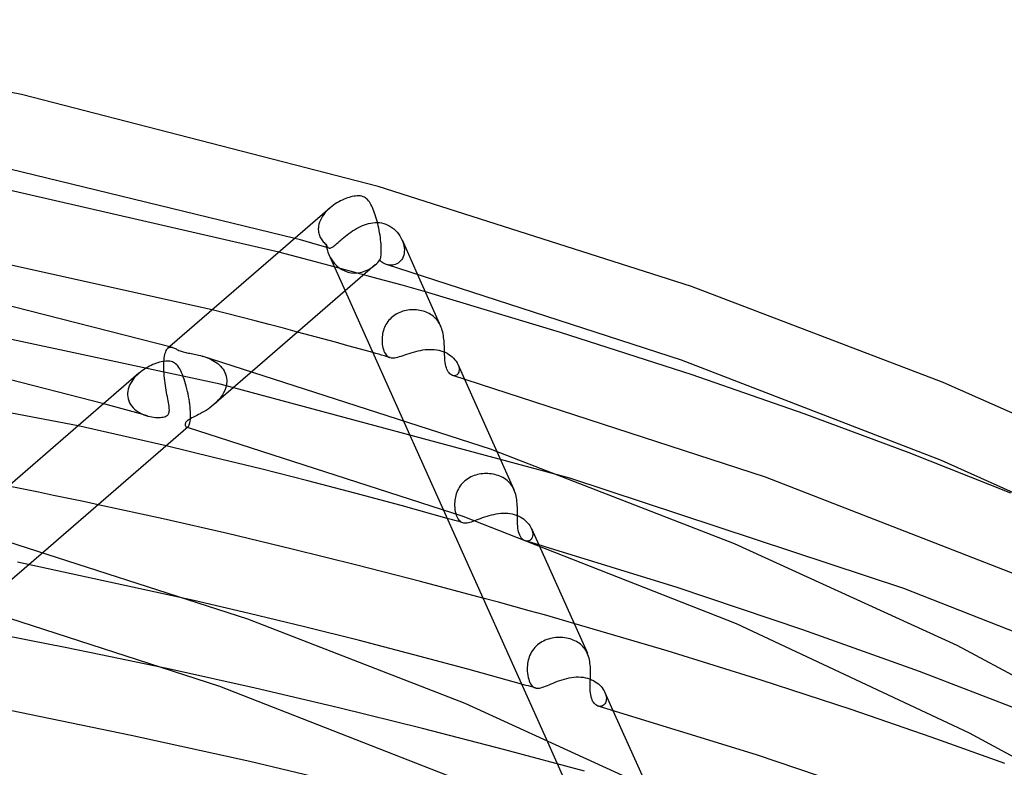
# Model space of a CAD drawing. Header units: millimetres. Extents: x -417 to 417, y -210 to 365.
# Tile 86 of 100: x 95 to 149, y 318 to 359. Entities that reach past the tile are written whole.
import ezdxf

# ---------------------------------------------------------------- set-up
doc = ezdxf.new("R2010")
doc.units = ezdxf.units.MM
doc.layers.add('HIDDEN', color=7, linetype='Continuous')
doc.layers.add('THICK', color=7, linetype='Continuous')

msp = doc.modelspace()

# ---------------------------------------------------------------- linework, layer by layer
at = {"layer": 'HIDDEN'}
for p, q in [((111.564, 348.527), (111.493, 348.425)), ((111.642, 348.625), (111.564, 348.527)), ((111.726, 348.718), (111.642, 348.625)), ((111.817, 348.808), (111.726, 348.718)), ((111.913, 348.894), (111.817, 348.808)), ((111.3, 347.994), (111.277, 347.882)), ((111.333, 348.105), (111.3, 347.994)), ((111.377, 348.214), (111.333, 348.105)), ((111.431, 348.321), (111.377, 348.214)), ((111.493, 348.425), (111.431, 348.321)), ((113.696, 347.908), (113.808, 347.953)), ((113.808, 347.953), (113.921, 347.992)), ((113.921, 347.992), (114.034, 348.024)), ((114.034, 348.024), (114.15, 348.051)), ((114.15, 348.051), (114.267, 348.069)), ((114.267, 348.069), (114.386, 348.08)), ((114.386, 348.08), (114.506, 348.082)), ((114.506, 348.082), (114.627, 348.073)), ((114.627, 348.073), (114.748, 348.055)), ((114.748, 348.055), (114.866, 348.026)), ((114.866, 348.026), (114.984, 347.987)), ((114.984, 347.987), (115.098, 347.937)), ((111.265, 347.743), (111.264, 347.729)), ((111.264, 347.729), (111.264, 347.715)), ((111.264, 347.715), (111.264, 347.701)), ((111.264, 347.701), (111.265, 347.687)), ((111.266, 347.772), (111.265, 347.758)), ((111.265, 347.758), (111.265, 347.743)), ((111.265, 347.687), (111.269, 347.619)), ((111.277, 347.882), (111.266, 347.772)), ((111.269, 347.619), (111.278, 347.552)), ((111.278, 347.552), (111.291, 347.486)), ((111.291, 347.486), (111.308, 347.422)), ((111.308, 347.422), (111.33, 347.359)), ((112.757, 347.326), (112.851, 347.399)), ((112.851, 347.399), (112.949, 347.472)), ((112.949, 347.472), (113.05, 347.544)), ((113.05, 347.544), (113.153, 347.613)), ((113.153, 347.613), (113.259, 347.68)), ((113.259, 347.68), (113.366, 347.743)), ((113.366, 347.743), (113.475, 347.803)), ((113.475, 347.803), (113.585, 347.858)), ((113.585, 347.858), (113.696, 347.908)), ((115.098, 347.937), (115.209, 347.876)), ((115.209, 347.876), (115.315, 347.806)), ((115.315, 347.806), (115.416, 347.728)), ((115.416, 347.728), (115.51, 347.642)), ((115.51, 347.642), (115.597, 347.55)), ((115.597, 347.55), (115.677, 347.451)), ((115.677, 347.451), (115.75, 347.348)), ((110.28, 347.118), (109.963, 347.205)), ((110.596, 347.029), (110.28, 347.118)), ((110.913, 346.941), (110.596, 347.029)), ((111.228, 346.852), (110.913, 346.941)), ((111.33, 347.359), (111.355, 347.298)), ((111.355, 347.298), (111.384, 347.239)), ((111.384, 347.239), (111.417, 347.181)), ((111.417, 347.181), (111.454, 347.126)), ((111.454, 347.126), (111.493, 347.072)), ((111.493, 347.072), (111.536, 347.021)), ((111.536, 347.021), (111.581, 346.972)), ((111.581, 346.972), (111.629, 346.925)), ((111.629, 346.925), (111.68, 346.881)), ((111.68, 346.881), (111.71, 346.826)), ((112.169, 346.825), (112.225, 346.873)), ((112.225, 346.873), (112.286, 346.926)), ((112.286, 346.926), (112.352, 346.984)), ((112.352, 346.984), (112.423, 347.047)), ((112.423, 347.047), (112.5, 347.113)), ((112.5, 347.113), (112.582, 347.183)), ((112.582, 347.183), (112.667, 347.254)), ((112.667, 347.254), (112.757, 347.326)), ((115.75, 347.348), (115.814, 347.24)), ((115.814, 347.24), (115.869, 347.129)), ((115.869, 347.129), (115.914, 347.022)), ((115.872, 347.123), (116.708, 345.26)), ((115.914, 347.022), (115.949, 346.913)), ((115.949, 346.913), (115.976, 346.803)), ((110.489, 346.089), (109.096, 346.455)), ((111.544, 346.763), (111.228, 346.852)), ((111.859, 346.674), (111.544, 346.763)), ((111.71, 346.826), (111.739, 346.78)), ((111.739, 346.78), (111.767, 346.741)), ((111.767, 346.741), (111.796, 346.711)), ((111.796, 346.711), (111.825, 346.69)), ((111.825, 346.69), (111.854, 346.676)), ((111.854, 346.676), (111.885, 346.67)), ((111.885, 346.67), (111.916, 346.671)), ((111.916, 346.671), (111.95, 346.68)), ((111.95, 346.68), (111.987, 346.696)), ((111.987, 346.696), (112.027, 346.718)), ((112.027, 346.718), (112.07, 346.747)), ((112.07, 346.747), (112.117, 346.783)), ((112.117, 346.783), (112.169, 346.825)), ((115.986, 346.38), (115.963, 346.283)), ((115.976, 346.803), (115.993, 346.694)), ((115.998, 346.482), (115.986, 346.38)), ((115.993, 346.694), (116, 346.586)), ((116, 346.586), (115.998, 346.482)), ((111.866, 345.723), (110.489, 346.089)), ((111.851, 346.314), (112.744, 344.322)), ((115.503, 345.775), (115.423, 345.751)), ((115.579, 345.808), (115.503, 345.775)), ((115.653, 345.85), (115.579, 345.808)), ((115.722, 345.901), (115.653, 345.85)), ((115.785, 345.962), (115.722, 345.901)), ((115.842, 346.03), (115.785, 345.962)), ((115.891, 346.107), (115.842, 346.03)), ((115.931, 346.191), (115.891, 346.107)), ((115.963, 346.283), (115.931, 346.191)), ((113.224, 345.355), (111.866, 345.723)), ((114.56, 344.989), (113.224, 345.355)), ((115.1, 345.743), (115.022, 345.761)), ((115.18, 345.732), (115.1, 345.743)), ((115.261, 345.73), (115.18, 345.732)), ((115.342, 345.736), (115.261, 345.73)), ((115.423, 345.751), (115.342, 345.736)), ((115.872, 344.623), (114.56, 344.989)), ((117.156, 344.259), (115.872, 344.623)), ((105.863, 339.184), (85.292, 343.568)), ((106.21, 343.073), (105.422, 343.273)), ((106.996, 342.872), (106.21, 343.073)), ((115.663, 343.097), (115.579, 343.053)), ((115.748, 343.136), (115.663, 343.097)), ((115.836, 343.169), (115.748, 343.136)), ((115.925, 343.198), (115.836, 343.169)), ((116.015, 343.223), (115.925, 343.198)), ((116.106, 343.242), (116.015, 343.223)), ((116.197, 343.258), (116.106, 343.242)), ((116.29, 343.269), (116.197, 343.258)), ((116.382, 343.275), (116.29, 343.269)), ((116.475, 343.278), (116.382, 343.275)), ((116.569, 343.276), (116.475, 343.278)), ((116.662, 343.27), (116.569, 343.276)), ((116.755, 343.259), (116.662, 343.27)), ((116.847, 343.244), (116.755, 343.259)), ((116.939, 343.225), (116.847, 343.244)), ((117.03, 343.201), (116.939, 343.225)), ((117.117, 343.174), (117.03, 343.201)), ((117.201, 343.142), (117.117, 343.174)), ((117.283, 343.107), (117.201, 343.142)), ((117.361, 343.068), (117.283, 343.107)), ((117.437, 343.025), (117.361, 343.068)), ((107.78, 342.669), (106.996, 342.872)), ((108.563, 342.465), (107.78, 342.669)), ((115.036, 342.549), (114.988, 342.47)), ((115.089, 342.625), (115.036, 342.549)), ((115.147, 342.698), (115.089, 342.625)), ((115.21, 342.768), (115.147, 342.698)), ((115.276, 342.834), (115.21, 342.768)), ((115.347, 342.896), (115.276, 342.834)), ((115.421, 342.953), (115.347, 342.896)), ((115.498, 343.005), (115.421, 342.953)), ((115.579, 343.053), (115.498, 343.005)), ((117.509, 342.977), (117.437, 343.025)), ((117.578, 342.927), (117.509, 342.977)), ((117.644, 342.872), (117.578, 342.927)), ((117.705, 342.814), (117.644, 342.872)), ((117.763, 342.752), (117.705, 342.814)), ((117.818, 342.686), (117.763, 342.752)), ((117.868, 342.617), (117.818, 342.686)), ((117.914, 342.544), (117.868, 342.617)), ((117.957, 342.468), (117.914, 342.544)), ((109.344, 342.26), (108.563, 342.465)), ((110.123, 342.053), (109.344, 342.26)), ((114.823, 342.049), (114.804, 341.963)), ((114.846, 342.135), (114.823, 342.049)), ((114.874, 342.22), (114.846, 342.135)), ((114.907, 342.305), (114.874, 342.22)), ((114.945, 342.389), (114.907, 342.305)), ((114.988, 342.47), (114.945, 342.389)), ((117.995, 342.388), (117.957, 342.468)), ((114.773, 341.708), (114.77, 341.596)), ((114.77, 341.596), (114.774, 341.486)), ((114.779, 341.792), (114.773, 341.708)), ((114.774, 341.486), (114.784, 341.38)), ((114.789, 341.877), (114.779, 341.792)), ((114.804, 341.963), (114.789, 341.877)), ((102.817, 340.817), (102.838, 340.897)), ((102.838, 340.897), (102.862, 340.969)), ((102.862, 340.969), (102.889, 341.03)), ((102.889, 341.03), (102.918, 341.083)), ((102.918, 341.083), (102.95, 341.127)), ((102.95, 341.127), (102.985, 341.162)), ((103.085, 341.249), (102.984, 341.162)), ((102.985, 341.162), (103.022, 341.189)), ((103.022, 341.189), (103.061, 341.207)), ((103.061, 341.207), (103.102, 341.217)), ((103.102, 341.217), (103.146, 341.22)), ((103.146, 341.22), (103.192, 341.216)), ((103.192, 341.216), (103.239, 341.205)), ((114.429, 340.875), (114.271, 340.919)), ((114.784, 341.38), (114.8, 341.278)), ((114.8, 341.278), (114.822, 341.18)), ((114.822, 341.18), (114.848, 341.088)), ((114.848, 341.088), (114.878, 341.005)), ((114.878, 341.005), (114.913, 340.929)), ((114.913, 340.929), (114.953, 340.861)), ((116.261, 340.874), (116.38, 340.912)), ((116.38, 340.912), (116.502, 340.949)), ((116.502, 340.949), (116.627, 340.984)), ((116.627, 340.984), (116.754, 341.015)), ((116.754, 341.015), (116.881, 341.042)), ((116.881, 341.042), (117.01, 341.065)), ((117.01, 341.065), (117.138, 341.083)), ((117.138, 341.083), (117.267, 341.095)), ((117.267, 341.095), (117.395, 341.1)), ((117.395, 341.1), (117.521, 341.099)), ((117.521, 341.099), (117.646, 341.091)), ((117.646, 341.091), (117.769, 341.076)), ((117.769, 341.076), (117.889, 341.054)), ((117.889, 341.054), (118.006, 341.024)), ((118.006, 341.024), (118.125, 340.985)), ((118.125, 340.985), (118.239, 340.939)), ((118.239, 340.939), (118.348, 340.885)), ((102.763, 340.367), (102.764, 340.382)), ((102.763, 340.353), (102.763, 340.367)), ((102.764, 340.382), (102.765, 340.396)), ((102.765, 340.41), (102.773, 340.524)), ((102.765, 340.396), (102.765, 340.41)), ((102.773, 340.524), (102.784, 340.629)), ((102.784, 340.629), (102.799, 340.727)), ((102.799, 340.727), (102.817, 340.817)), ((104.871, 340.733), (104.969, 340.704)), ((104.969, 340.704), (105.067, 340.67)), ((105.067, 340.67), (105.166, 340.633)), ((105.166, 340.633), (105.264, 340.591)), ((105.264, 340.591), (105.362, 340.545)), ((105.362, 340.545), (105.459, 340.494)), ((105.459, 340.494), (105.552, 340.439)), ((105.552, 340.439), (105.642, 340.379)), ((105.642, 340.379), (105.728, 340.314)), ((114.587, 340.83), (114.429, 340.875)), ((114.744, 340.786), (114.587, 340.83)), ((114.902, 340.741), (114.744, 340.786)), ((115.06, 340.697), (114.902, 340.741)), ((114.953, 340.861), (114.996, 340.802)), ((114.996, 340.802), (115.043, 340.751)), ((115.043, 340.751), (115.094, 340.71)), ((115.218, 340.652), (115.06, 340.697)), ((115.094, 340.71), (115.149, 340.678)), ((115.149, 340.678), (115.207, 340.655)), ((115.207, 340.655), (115.268, 340.641)), ((115.268, 340.641), (115.332, 340.634)), ((115.332, 340.634), (115.401, 340.635)), ((115.401, 340.635), (115.475, 340.642)), ((115.475, 340.642), (115.554, 340.656)), ((115.554, 340.656), (115.64, 340.675)), ((115.64, 340.675), (115.73, 340.7)), ((115.73, 340.7), (115.826, 340.729)), ((115.826, 340.729), (115.927, 340.762)), ((115.927, 340.762), (116.033, 340.798)), ((116.033, 340.798), (116.145, 340.835)), ((116.145, 340.835), (116.261, 340.874)), ((118.348, 340.885), (118.45, 340.824)), ((118.45, 340.824), (118.547, 340.757)), ((118.547, 340.757), (118.635, 340.684)), ((118.635, 340.684), (118.714, 340.608)), ((118.714, 340.608), (118.784, 340.529)), ((118.784, 340.529), (118.846, 340.447)), ((118.846, 340.447), (118.898, 340.364)), ((118.898, 340.364), (118.94, 340.281)), ((102.76, 340.195), (102.762, 340.323)), ((102.762, 340.061), (102.76, 340.195)), ((102.762, 340.338), (102.763, 340.353)), ((102.762, 340.323), (102.762, 340.338)), ((102.767, 339.926), (102.762, 340.061)), ((102.776, 339.788), (102.767, 339.926)), ((107.646, 339.908), (105.516, 338.063)), ((105.728, 340.314), (105.809, 340.245)), ((105.809, 340.245), (105.885, 340.171)), ((105.885, 340.171), (105.955, 340.091)), ((105.955, 340.091), (106.018, 340.007)), ((106.018, 340.007), (106.075, 339.919)), ((106.075, 339.919), (106.123, 339.825)), ((106.123, 339.825), (106.163, 339.728)), ((118.94, 340.281), (118.973, 340.199)), ((118.942, 340.277), (119.305, 339.468)), ((118.991, 339.836), (118.968, 339.781)), ((118.973, 340.199), (118.996, 340.118)), ((119.006, 339.897), (118.991, 339.836)), ((118.996, 340.118), (119.009, 340.04)), ((119.013, 339.965), (119.006, 339.897)), ((119.009, 340.04), (119.013, 339.965)), ((100.991, 339.329), (100.93, 339.226)), ((101.06, 339.429), (100.991, 339.329)), ((101.136, 339.525), (101.06, 339.429)), ((101.218, 339.616), (101.136, 339.525)), ((101.305, 339.704), (101.218, 339.616)), ((101.398, 339.787), (101.305, 339.704)), ((102.786, 339.651), (102.776, 339.788)), ((102.8, 339.514), (102.786, 339.651)), ((102.815, 339.379), (102.8, 339.514)), ((102.832, 339.245), (102.815, 339.379)), ((106.163, 339.728), (106.194, 339.626)), ((106.194, 339.626), (106.215, 339.52)), ((106.215, 339.52), (106.225, 339.411)), ((106.226, 339.323), (106.216, 339.201)), ((106.225, 339.411), (106.226, 339.397)), ((106.226, 339.397), (106.226, 339.382)), ((106.226, 339.382), (106.226, 339.367)), ((106.226, 339.367), (106.226, 339.353)), ((106.226, 339.353), (106.226, 339.338)), ((106.226, 339.338), (106.226, 339.323)), ((118.71, 339.648), (118.657, 339.66)), ((118.761, 339.645), (118.71, 339.648)), ((118.811, 339.653), (118.761, 339.645)), ((118.857, 339.671), (118.811, 339.653)), ((118.9, 339.698), (118.857, 339.671)), ((118.937, 339.735), (118.9, 339.698)), ((118.968, 339.781), (118.937, 339.735)), ((100.777, 338.79), (100.765, 338.678)), ((100.8, 338.902), (100.777, 338.79)), ((100.833, 339.012), (100.8, 338.902)), ((100.877, 339.121), (100.833, 339.012)), ((100.93, 339.226), (100.877, 339.121)), ((102.851, 339.113), (102.832, 339.245)), ((102.871, 338.983), (102.851, 339.113)), ((102.891, 338.857), (102.871, 338.983)), ((102.913, 338.733), (102.891, 338.857)), ((102.934, 338.612), (102.913, 338.733)), ((125.116, 334.006), (105.863, 339.184)), ((106.111, 338.83), (106.052, 338.71)), ((106.158, 338.952), (106.111, 338.83)), ((106.193, 339.076), (106.158, 338.952)), ((106.216, 339.201), (106.193, 339.076)), ((100.765, 338.664), (100.764, 338.65)), ((100.764, 338.65), (100.764, 338.636)), ((100.764, 338.636), (100.764, 338.621)), ((100.764, 338.621), (100.764, 338.607)), ((100.764, 338.607), (100.764, 338.593)), ((100.764, 338.593), (100.774, 338.481)), ((100.765, 338.678), (100.765, 338.664)), ((100.774, 338.481), (100.796, 338.371)), ((100.796, 338.371), (100.829, 338.265)), ((100.829, 338.265), (100.874, 338.163)), ((102.956, 338.495), (102.934, 338.612)), ((102.977, 338.382), (102.956, 338.495)), ((102.997, 338.272), (102.977, 338.382)), ((103.016, 338.168), (102.997, 338.272)), ((105.722, 338.26), (105.62, 338.157)), ((105.817, 338.366), (105.722, 338.26)), ((105.905, 338.477), (105.817, 338.366)), ((105.983, 338.592), (105.905, 338.477)), ((106.052, 338.71), (105.983, 338.592)), ((99.864, 337.999), (99.461, 338.111)), ((100.265, 337.888), (99.864, 337.999)), ((100.667, 337.776), (100.265, 337.888)), ((101.067, 337.663), (100.667, 337.776)), ((100.874, 338.163), (100.93, 338.067)), ((100.93, 338.067), (100.996, 337.975)), ((100.996, 337.975), (101.071, 337.889)), ((101.468, 337.55), (101.067, 337.663)), ((101.071, 337.889), (101.155, 337.809)), ((101.155, 337.809), (101.245, 337.735)), ((101.245, 337.735), (101.343, 337.668)), ((101.343, 337.668), (101.446, 337.607)), ((103.032, 338.071), (103.016, 338.168)), ((103.046, 337.98), (103.032, 338.071)), ((103.056, 337.897), (103.046, 337.98)), ((103.052, 337.638), (103.06, 337.69)), ((103.062, 337.82), (103.056, 337.897)), ((103.06, 337.69), (103.064, 337.751)), ((103.064, 337.751), (103.062, 337.82)), ((104.975, 337.677), (104.869, 337.616)), ((105.083, 337.744), (104.975, 337.677)), ((105.192, 337.815), (105.083, 337.744)), ((105.3, 337.891), (105.192, 337.815)), ((105.407, 337.973), (105.3, 337.891)), ((105.512, 338.059), (105.407, 337.973)), ((105.62, 338.157), (105.512, 338.059)), ((101.446, 337.607), (101.554, 337.552)), ((101.867, 337.436), (101.468, 337.55)), ((101.554, 337.552), (101.664, 337.505)), ((101.664, 337.505), (101.776, 337.465)), ((101.776, 337.465), (101.888, 337.431)), ((101.888, 337.431), (101.993, 337.405)), ((101.993, 337.405), (102.096, 337.384)), ((102.096, 337.384), (102.198, 337.368)), ((102.198, 337.368), (102.296, 337.357)), ((102.296, 337.357), (102.393, 337.351)), ((102.393, 337.351), (102.486, 337.35)), ((102.486, 337.35), (102.574, 337.353)), ((102.574, 337.353), (102.657, 337.362)), ((102.657, 337.362), (102.733, 337.374)), ((102.733, 337.374), (102.799, 337.391)), ((102.799, 337.391), (102.856, 337.411)), ((102.856, 337.411), (102.903, 337.434)), ((102.903, 337.434), (102.942, 337.459)), ((102.942, 337.459), (102.975, 337.487)), ((102.975, 337.487), (103.001, 337.519)), ((103.001, 337.519), (103.023, 337.554)), ((103.023, 337.554), (103.04, 337.593)), ((103.04, 337.593), (103.052, 337.638)), ((103.999, 337.12), (103.976, 337.091)), ((104.029, 337.15), (103.999, 337.12)), ((104.065, 337.18), (104.029, 337.15)), ((104.109, 337.212), (104.065, 337.18)), ((104.163, 337.246), (104.109, 337.212)), ((104.227, 337.283), (104.163, 337.246)), ((104.302, 337.323), (104.227, 337.283)), ((104.386, 337.365), (104.302, 337.323)), ((104.475, 337.41), (104.386, 337.365)), ((104.569, 337.457), (104.475, 337.41)), ((104.666, 337.506), (104.569, 337.457)), ((104.766, 337.559), (104.666, 337.506)), ((104.869, 337.616), (104.766, 337.559)), ((115.904, 337.276), (118.143, 332.284)), ((98.858, 336.707), (98.048, 336.887)), ((99.666, 336.525), (98.858, 336.707)), ((103.938, 337.002), (103.935, 336.972)), ((103.935, 336.972), (103.936, 336.942)), ((103.936, 336.942), (103.942, 336.913)), ((103.946, 337.032), (103.938, 337.002)), ((103.942, 336.913), (103.952, 336.887)), ((103.959, 337.061), (103.946, 337.032)), ((103.952, 336.887), (103.964, 336.863)), ((103.976, 337.091), (103.959, 337.061)), ((103.964, 336.863), (103.98, 336.843)), ((103.98, 336.843), (103.998, 336.827)), ((103.998, 336.827), (104.017, 336.816)), ((104.017, 336.816), (104.03, 336.812)), ((104.03, 336.812), (104.023, 336.814)), ((104.03, 336.812), (104.043, 336.811)), ((104.036, 336.81), (104.03, 336.812)), ((104.042, 336.808), (104.036, 336.81)), ((104.049, 336.807), (104.042, 336.808)), ((104.043, 336.811), (104.056, 336.812)), ((104.055, 336.805), (104.049, 336.807)), ((104.061, 336.803), (104.055, 336.805)), ((104.056, 336.812), (104.07, 336.817)), ((104.07, 336.817), (104.083, 336.823)), ((104.083, 336.823), (104.096, 336.833)), ((100.472, 336.342), (99.666, 336.525)), ((101.278, 336.157), (100.472, 336.342)), ((102.081, 335.971), (101.278, 336.157)), ((102.884, 335.783), (102.081, 335.971)), ((121.092, 335.483), (122.034, 333.382)), ((119.338, 333.866), (119.266, 333.801)), ((119.414, 333.926), (119.338, 333.866)), ((119.494, 333.98), (119.414, 333.926)), ((119.577, 334.031), (119.494, 333.98)), ((119.664, 334.076), (119.577, 334.031)), ((119.753, 334.116), (119.664, 334.076)), ((119.843, 334.151), (119.753, 334.116)), ((119.935, 334.181), (119.843, 334.151)), ((120.028, 334.206), (119.935, 334.181)), ((120.122, 334.227), (120.028, 334.206)), ((120.217, 334.242), (120.122, 334.227)), ((120.312, 334.254), (120.217, 334.242)), ((120.407, 334.26), (120.312, 334.254)), ((120.503, 334.263), (120.407, 334.26)), ((120.599, 334.261), (120.503, 334.263)), ((120.695, 334.254), (120.599, 334.261)), ((120.791, 334.244), (120.695, 334.254)), ((120.886, 334.228), (120.791, 334.244)), ((120.98, 334.208), (120.886, 334.228)), ((121.073, 334.184), (120.98, 334.208)), ((121.166, 334.154), (121.073, 334.184)), ((121.256, 334.121), (121.166, 334.154)), ((121.343, 334.082), (121.256, 334.121)), ((121.426, 334.04), (121.343, 334.082)), ((121.505, 333.993), (121.426, 334.04)), ((121.581, 333.942), (121.505, 333.993)), ((121.653, 333.887), (121.581, 333.942)), ((121.72, 333.827), (121.653, 333.887)), ((95.044, 333.402), (94.218, 333.57)), ((95.868, 333.234), (95.044, 333.402)), ((118.929, 333.332), (118.891, 333.244)), ((118.972, 333.418), (118.929, 333.332)), ((119.021, 333.501), (118.972, 333.418)), ((119.074, 333.581), (119.021, 333.501)), ((119.133, 333.658), (119.074, 333.581)), ((119.197, 333.732), (119.133, 333.658)), ((119.266, 333.801), (119.197, 333.732)), ((121.783, 333.764), (121.72, 333.827)), ((121.842, 333.696), (121.783, 333.764)), ((121.896, 333.625), (121.842, 333.696)), ((121.946, 333.549), (121.896, 333.625)), ((121.992, 333.469), (121.946, 333.549)), ((122.033, 333.385), (121.992, 333.469)), ((122.068, 333.299), (122.033, 333.385)), ((96.69, 333.064), (95.868, 333.234)), ((97.511, 332.893), (96.69, 333.064)), ((98.33, 332.72), (97.511, 332.893)), ((118.779, 332.794), (118.771, 332.704)), ((118.792, 332.884), (118.779, 332.794)), ((118.809, 332.974), (118.792, 332.884)), ((118.832, 333.065), (118.809, 332.974)), ((118.859, 333.155), (118.832, 333.065)), ((118.891, 333.244), (118.859, 333.155)), ((122.1, 333.21), (122.068, 333.299)), ((122.127, 333.117), (122.1, 333.21)), ((122.151, 333.021), (122.127, 333.117)), ((122.17, 332.923), (122.151, 333.021)), ((122.186, 332.823), (122.17, 332.923)), ((122.198, 332.722), (122.186, 332.823)), ((99.147, 332.546), (98.33, 332.72)), ((118.771, 332.704), (118.766, 332.616)), ((118.766, 332.616), (118.767, 332.499)), ((118.767, 332.499), (118.774, 332.385)), ((118.774, 332.385), (118.786, 332.275)), ((118.786, 332.275), (118.804, 332.172)), ((122.208, 332.62), (122.198, 332.722)), ((122.214, 332.516), (122.208, 332.62)), ((122.219, 332.412), (122.214, 332.516)), ((122.222, 332.308), (122.219, 332.412)), ((122.223, 332.205), (122.222, 332.308)), ((118.502, 331.761), (118.359, 331.801)), ((118.644, 331.721), (118.502, 331.761)), ((118.786, 331.681), (118.644, 331.721)), ((118.804, 332.172), (118.827, 332.075)), ((118.827, 332.075), (118.855, 331.984)), ((118.855, 331.984), (118.886, 331.902)), ((118.886, 331.902), (118.922, 331.826)), ((118.922, 331.826), (118.961, 331.76)), ((118.961, 331.76), (119.003, 331.703)), ((119.003, 331.703), (119.048, 331.655)), ((119.878, 331.677), (119.98, 331.716)), ((119.98, 331.716), (120.086, 331.756)), ((120.086, 331.756), (120.196, 331.797)), ((120.196, 331.797), (120.31, 331.839)), ((120.31, 331.839), (120.429, 331.88)), ((120.429, 331.88), (120.551, 331.92)), ((120.551, 331.92), (120.675, 331.957)), ((120.675, 331.957), (120.8, 331.991)), ((120.8, 331.991), (120.927, 332.021)), ((120.927, 332.021), (121.055, 332.046)), ((121.055, 332.046), (121.183, 332.065)), ((121.183, 332.065), (121.31, 332.078)), ((121.31, 332.078), (121.437, 332.085)), ((121.437, 332.085), (121.563, 332.085)), ((121.563, 332.085), (121.688, 332.078)), ((121.688, 332.078), (121.811, 332.063)), ((121.811, 332.063), (121.931, 332.041)), ((121.931, 332.041), (122.048, 332.011)), ((122.048, 332.011), (122.159, 331.975)), ((122.159, 331.975), (122.266, 331.932)), ((122.223, 332.103), (122.223, 332.205)), ((122.223, 332.003), (122.223, 332.103)), ((122.223, 331.904), (122.223, 332.003)), ((122.223, 331.807), (122.223, 331.904)), ((122.224, 331.711), (122.223, 331.807)), ((122.225, 331.618), (122.224, 331.711)), ((122.266, 331.932), (122.369, 331.882)), ((122.369, 331.882), (122.465, 331.827)), ((122.465, 331.827), (122.555, 331.767)), ((122.555, 331.767), (122.638, 331.702)), ((122.638, 331.702), (122.714, 331.633)), ((118.928, 331.641), (118.786, 331.681)), ((119.07, 331.601), (118.928, 331.641)), ((119.048, 331.655), (119.096, 331.616)), ((119.212, 331.561), (119.07, 331.601)), ((119.096, 331.616), (119.147, 331.586)), ((119.147, 331.586), (119.201, 331.564)), ((119.201, 331.564), (119.257, 331.551)), ((119.257, 331.551), (119.317, 331.545)), ((119.317, 331.545), (119.381, 331.545)), ((119.381, 331.545), (119.45, 331.553)), ((119.45, 331.553), (119.525, 331.567)), ((119.525, 331.567), (119.605, 331.587)), ((119.605, 331.587), (119.69, 331.612)), ((119.69, 331.612), (119.781, 331.643)), ((119.781, 331.643), (119.878, 331.677)), ((122.23, 331.493), (122.225, 331.618)), ((122.239, 331.374), (122.23, 331.493)), ((122.251, 331.259), (122.239, 331.374)), ((122.269, 331.151), (122.251, 331.259)), ((122.292, 331.051), (122.269, 331.151)), ((122.714, 331.633), (122.784, 331.562)), ((122.784, 331.562), (122.846, 331.488)), ((122.846, 331.488), (122.901, 331.411)), ((122.901, 331.411), (122.948, 331.334)), ((122.948, 331.334), (122.988, 331.255)), ((122.988, 331.255), (123.02, 331.176)), ((122.99, 331.25), (123.394, 330.349)), ((123.02, 331.176), (123.044, 331.097)), ((122.32, 330.959), (122.292, 331.051)), ((122.354, 330.875), (122.32, 330.959)), ((122.394, 330.8), (122.354, 330.875)), ((122.438, 330.734), (122.394, 330.8)), ((122.946, 330.618), (122.905, 330.588)), ((122.982, 330.655), (122.946, 330.618)), ((123.013, 330.701), (122.982, 330.655)), ((123.037, 330.754), (123.013, 330.701)), ((123.055, 330.813), (123.037, 330.754)), ((123.044, 331.097), (123.059, 331.021)), ((123.064, 330.878), (123.055, 330.813)), ((123.059, 331.021), (123.066, 330.947)), ((123.066, 330.947), (123.064, 330.878)), ((122.712, 330.553), (122.661, 330.565)), ((122.763, 330.549), (122.712, 330.553)), ((122.812, 330.554), (122.763, 330.549)), ((122.86, 330.566), (122.812, 330.554)), ((122.905, 330.588), (122.86, 330.566)), ((131.019, 327.987), (123.759, 330.24)), ((96.144, 329.946), (94.016, 328.103)), ((104.409, 327.282), (94.702, 329.39)), ((137.941, 325.675), (131.019, 327.987)), ((121.184, 327.182), (120.326, 327.416)), ((122.033, 326.949), (121.184, 327.182)), ((122.874, 326.716), (122.033, 326.949)), ((123.705, 326.484), (122.874, 326.716)), ((124.525, 326.253), (123.705, 326.484)), ((125.334, 326.022), (124.525, 326.253)), ((124.039, 325.187), (123.942, 325.161)), ((124.136, 325.208), (124.039, 325.187)), ((124.233, 325.224), (124.136, 325.208)), ((124.332, 325.236), (124.233, 325.224)), ((124.43, 325.243), (124.332, 325.236)), ((124.529, 325.245), (124.43, 325.243)), ((124.628, 325.243), (124.529, 325.245)), ((124.727, 325.237), (124.628, 325.243)), ((124.826, 325.225), (124.727, 325.237)), ((124.925, 325.21), (124.826, 325.225)), ((125.022, 325.189), (124.925, 325.21)), ((125.118, 325.164), (125.022, 325.189)), ((144.363, 323.365), (137.941, 325.675)), ((123.184, 324.691), (123.119, 324.615)), ((123.254, 324.764), (123.184, 324.691)), ((123.328, 324.832), (123.254, 324.764)), ((123.407, 324.894), (123.328, 324.832)), ((123.488, 324.952), (123.407, 324.894)), ((123.574, 325.004), (123.488, 324.952)), ((123.663, 325.051), (123.574, 325.004)), ((123.754, 325.093), (123.663, 325.051)), ((123.848, 325.13), (123.754, 325.093)), ((123.942, 325.161), (123.848, 325.13)), ((125.211, 325.134), (125.118, 325.164)), ((125.301, 325.101), (125.211, 325.134)), ((125.387, 325.063), (125.301, 325.101)), ((125.47, 325.021), (125.387, 325.063)), ((125.55, 324.975), (125.47, 325.021)), ((125.625, 324.924), (125.55, 324.975)), ((125.696, 324.87), (125.625, 324.924)), ((125.763, 324.812), (125.696, 324.87)), ((125.826, 324.75), (125.763, 324.812)), ((125.884, 324.684), (125.826, 324.75)), ((125.937, 324.613), (125.884, 324.684)), ((122.878, 324.181), (122.847, 324.088)), ((122.915, 324.273), (122.878, 324.181)), ((122.958, 324.363), (122.915, 324.273)), ((123.006, 324.45), (122.958, 324.363)), ((123.06, 324.534), (123.006, 324.45)), ((123.119, 324.615), (123.06, 324.534)), ((125.986, 324.539), (125.937, 324.613)), ((126.031, 324.462), (125.986, 324.539)), ((126.071, 324.38), (126.031, 324.462)), ((122.766, 323.617), (122.764, 323.524)), ((122.773, 323.71), (122.766, 323.617)), ((122.784, 323.805), (122.773, 323.71)), ((122.8, 323.899), (122.784, 323.805)), ((122.821, 323.994), (122.8, 323.899)), ((122.847, 324.088), (122.821, 323.994)), ((107.789, 322.454), (103.185, 323.475)), ((122.764, 323.524), (122.767, 323.399)), ((122.767, 323.399), (122.778, 323.278)), ((122.778, 323.278), (122.794, 323.161)), ((122.794, 323.161), (122.816, 323.051)), ((122.816, 323.051), (122.844, 322.948)), ((124.936, 322.993), (125.067, 323.022)), ((125.067, 323.022), (125.198, 323.045)), ((125.198, 323.045), (125.329, 323.062)), ((125.329, 323.062), (125.46, 323.071)), ((125.46, 323.071), (125.59, 323.073)), ((125.59, 323.073), (125.718, 323.067)), ((125.718, 323.067), (125.844, 323.054)), ((125.844, 323.054), (125.968, 323.032)), ((125.968, 323.032), (126.088, 323.002)), ((150.61, 320.962), (144.363, 323.365)), ((122.575, 322.648), (122.448, 322.683)), ((122.703, 322.612), (122.575, 322.648)), ((122.83, 322.576), (122.703, 322.612)), ((122.957, 322.54), (122.83, 322.576)), ((122.844, 322.948), (122.876, 322.854)), ((122.876, 322.854), (122.912, 322.768)), ((122.912, 322.768), (122.952, 322.692)), ((122.952, 322.692), (122.995, 322.627)), ((123.084, 322.504), (122.957, 322.54)), ((122.995, 322.627), (123.041, 322.572)), ((123.041, 322.572), (123.09, 322.529)), ((123.211, 322.468), (123.084, 322.504)), ((123.09, 322.529), (123.142, 322.495)), ((123.142, 322.495), (123.198, 322.472)), ((123.198, 322.472), (123.253, 322.459)), ((123.444, 322.464), (123.517, 322.48)), ((123.517, 322.48), (123.597, 322.503)), ((123.597, 322.503), (123.682, 322.532)), ((123.682, 322.532), (123.773, 322.566)), ((123.773, 322.566), (123.87, 322.605)), ((123.87, 322.605), (123.972, 322.648)), ((123.972, 322.648), (124.079, 322.693)), ((124.079, 322.693), (124.191, 322.74)), ((124.191, 322.74), (124.307, 322.787)), ((124.307, 322.787), (124.428, 322.833)), ((124.428, 322.833), (124.552, 322.878)), ((124.552, 322.878), (124.678, 322.921)), ((124.678, 322.921), (124.807, 322.959)), ((124.807, 322.959), (124.936, 322.993)), ((126.088, 323.002), (126.201, 322.965)), ((126.201, 322.965), (126.309, 322.92)), ((126.309, 322.92), (126.412, 322.87)), ((126.412, 322.87), (126.509, 322.813)), ((126.509, 322.813), (126.599, 322.752)), ((126.599, 322.752), (126.683, 322.686)), ((126.683, 322.686), (126.759, 322.616)), ((126.759, 322.616), (126.829, 322.543)), ((126.829, 322.543), (126.892, 322.467)), ((112.385, 321.378), (107.789, 322.454)), ((123.253, 322.459), (123.312, 322.453)), ((123.312, 322.453), (123.375, 322.455)), ((123.375, 322.455), (123.444, 322.464)), ((126.892, 322.467), (126.947, 322.388)), ((126.947, 322.388), (126.996, 322.308)), ((126.996, 322.308), (127.037, 322.226)), ((127.037, 322.226), (127.069, 322.145)), ((127.037, 322.225), (127.484, 321.229)), ((127.069, 322.145), (127.094, 322.064)), ((127.094, 322.064), (127.11, 321.985)), ((127.11, 321.985), (127.118, 321.908)), ((126.71, 321.46), (126.656, 321.474)), ((126.763, 321.454), (126.71, 321.46)), ((126.816, 321.457), (126.763, 321.454)), ((126.867, 321.468), (126.816, 321.457)), ((126.915, 321.487), (126.867, 321.468)), ((126.961, 321.515), (126.915, 321.487)), ((127.002, 321.55), (126.961, 321.515)), ((127.038, 321.594), (127.002, 321.55)), ((127.069, 321.644), (127.038, 321.594)), ((127.092, 321.702), (127.069, 321.644)), ((127.109, 321.766), (127.092, 321.702)), ((127.117, 321.835), (127.109, 321.766)), ((127.118, 321.908), (127.117, 321.835)), ((116.991, 320.243), (112.385, 321.378)), ((121.529, 319.072), (116.991, 320.243)), ((123.799, 319.671), (126.3, 314.092)), ((125.919, 317.888), (121.529, 319.072))]:
    msp.add_line(p, q, dxfattribs=at)
for start_param, end_param in [(2.057877, 2.332575), (2.332575, 3.092365), (3.092365, 3.949558)]:
    msp.add_ellipse((113.469, 347.595), major_axis=(0.5, 2.262), ratio=0.777619, start_param=start_param, end_param=end_param, dxfattribs=at)
at = {"layer": 'THICK'}
for p, q in [((94.928, 355.116), (74.196, 359.24)), ((114.555, 350.064), (94.928, 355.116)), ((109.963, 347.205), (88.377, 352.458)), ((109.096, 346.455), (87.35, 351.442)), ((131.806, 344.557), (114.555, 350.064)), ((112.094, 349.035), (112.002, 348.966)), ((112.189, 349.099), (112.094, 349.035)), ((112.287, 349.161), (112.189, 349.099)), ((112.386, 349.218), (112.287, 349.161)), ((112.485, 349.27), (112.386, 349.218)), ((112.583, 349.317), (112.485, 349.27)), ((112.681, 349.36), (112.583, 349.317)), ((112.776, 349.399), (112.681, 349.36)), ((112.87, 349.432), (112.776, 349.399)), ((112.961, 349.461), (112.87, 349.432)), ((113.048, 349.486), (112.961, 349.461)), ((113.136, 349.507), (113.048, 349.486)), ((113.226, 349.525), (113.136, 349.507)), ((113.316, 349.538), (113.226, 349.525)), ((113.406, 349.545), (113.316, 349.538)), ((113.494, 349.546), (113.406, 349.545)), ((113.578, 349.539), (113.494, 349.546)), ((113.66, 349.525), (113.578, 349.539)), ((113.736, 349.501), (113.66, 349.525)), ((113.805, 349.47), (113.736, 349.501)), ((113.867, 349.431), (113.805, 349.47)), ((113.923, 349.387), (113.867, 349.431)), ((113.975, 349.337), (113.923, 349.387)), ((114.025, 349.28), (113.975, 349.337)), ((114.073, 349.216), (114.025, 349.28)), ((114.118, 349.145), (114.073, 349.216)), ((114.163, 349.068), (114.118, 349.145)), ((114.205, 348.986), (114.163, 349.068)), ((111.892, 348.876), (103.085, 341.249)), ((112.002, 348.966), (111.913, 348.894)), ((114.247, 348.897), (114.205, 348.986)), ((114.287, 348.803), (114.247, 348.897)), ((114.326, 348.705), (114.287, 348.803)), ((114.364, 348.601), (114.326, 348.705)), ((114.401, 348.494), (114.364, 348.601)), ((114.436, 348.382), (114.401, 348.494)), ((114.47, 348.267), (114.436, 348.382)), ((114.503, 348.148), (114.47, 348.267)), ((114.534, 348.026), (114.503, 348.148)), ((114.563, 347.902), (114.534, 348.026)), ((105.422, 343.273), (84.49, 347.927)), ((114.591, 347.776), (114.563, 347.902)), ((114.616, 347.648), (114.591, 347.776)), ((114.64, 347.519), (114.616, 347.648)), ((114.661, 347.39), (114.64, 347.519)), ((114.679, 347.262), (114.661, 347.39)), ((114.695, 347.135), (114.679, 347.262)), ((114.708, 347.011), (114.695, 347.135)), ((114.718, 346.89), (114.708, 347.011)), ((114.725, 346.773), (114.718, 346.89)), ((114.716, 346.277), (114.722, 346.347)), ((114.722, 346.347), (114.727, 346.424)), ((114.726, 346.758), (114.725, 346.773)), ((114.727, 346.744), (114.726, 346.758)), ((114.727, 346.729), (114.727, 346.744)), ((114.728, 346.715), (114.727, 346.729)), ((114.727, 346.424), (114.73, 346.506)), ((114.728, 346.701), (114.728, 346.715)), ((114.729, 346.687), (114.728, 346.701)), ((114.731, 346.594), (114.729, 346.687)), ((114.73, 346.506), (114.731, 346.594)), ((114.658, 346.021), (114.672, 346.06)), ((114.706, 345.958), (114.658, 346.021)), ((114.672, 346.06), (114.685, 346.105)), ((114.685, 346.105), (114.697, 346.156)), ((114.697, 346.156), (114.707, 346.213)), ((114.761, 345.903), (114.706, 345.958)), ((114.707, 346.213), (114.716, 346.277)), ((114.821, 345.856), (114.761, 345.903)), ((114.885, 345.817), (114.821, 345.856)), ((114.953, 345.786), (114.885, 345.817)), ((115.022, 345.761), (114.953, 345.786)), ((103.239, 341.205), (85.56, 345.711)), ((114.394, 345.751), (107.646, 339.908)), ((131.251, 340.511), (115.022, 345.761)), ((116.708, 345.26), (117.997, 342.384)), ((112.744, 344.322), (115.904, 337.276)), ((124.602, 342.032), (117.156, 344.259)), ((145.659, 339.283), (131.806, 344.557)), ((110.818, 341.867), (110.123, 342.053)), ((118.03, 342.306), (117.995, 342.388)), ((118.061, 342.22), (118.03, 342.306)), ((118.088, 342.131), (118.061, 342.22)), ((118.112, 342.041), (118.088, 342.131)), ((118.132, 341.948), (118.112, 342.041)), ((131.837, 339.695), (124.602, 342.032)), ((111.511, 341.679), (110.818, 341.867)), ((112.203, 341.491), (111.511, 341.679)), ((112.893, 341.301), (112.203, 341.491)), ((118.149, 341.852), (118.132, 341.948)), ((118.163, 341.756), (118.149, 341.852)), ((118.175, 341.658), (118.163, 341.756)), ((118.184, 341.561), (118.175, 341.658)), ((118.191, 341.463), (118.184, 341.561)), ((118.196, 341.365), (118.191, 341.463)), ((98.048, 336.887), (74.93, 341.318)), ((99.461, 338.111), (87.114, 341.25)), ((103.239, 341.205), (103.285, 341.189)), ((103.285, 341.189), (103.332, 341.17)), ((103.332, 341.17), (103.381, 341.147)), ((103.381, 341.147), (103.431, 341.122)), ((103.431, 341.122), (103.484, 341.096)), ((103.484, 341.096), (103.539, 341.07)), ((103.539, 341.07), (103.595, 341.044)), ((103.595, 341.044), (103.652, 341.02)), ((103.652, 341.02), (103.708, 340.998)), ((103.708, 340.998), (103.765, 340.979)), ((103.765, 340.979), (103.827, 340.961)), ((103.827, 340.961), (103.894, 340.943)), ((103.894, 340.943), (103.964, 340.927)), ((103.964, 340.927), (104.036, 340.912)), ((104.036, 340.912), (104.111, 340.897)), ((104.111, 340.897), (104.189, 340.883)), ((113.583, 341.111), (112.893, 341.301)), ((114.271, 340.919), (113.583, 341.111)), ((118.201, 341.268), (118.196, 341.365)), ((118.204, 341.171), (118.201, 341.268)), ((118.207, 341.076), (118.204, 341.171)), ((118.209, 340.982), (118.207, 341.076)), ((118.212, 340.891), (118.209, 340.982)), ((102.438, 340.361), (102.349, 340.332)), ((102.525, 340.387), (102.438, 340.361)), ((102.611, 340.408), (102.525, 340.387)), ((102.697, 340.426), (102.611, 340.408)), ((102.781, 340.44), (102.697, 340.426)), ((102.864, 340.449), (102.781, 340.44)), ((102.943, 340.453), (102.864, 340.449)), ((103.02, 340.451), (102.943, 340.453)), ((103.093, 340.444), (103.02, 340.451)), ((103.164, 340.43), (103.093, 340.444)), ((103.229, 340.411), (103.164, 340.43)), ((103.289, 340.385), (103.229, 340.411)), ((103.348, 340.351), (103.289, 340.385)), ((104.189, 340.883), (104.269, 340.868)), ((104.269, 340.868), (104.351, 340.853)), ((104.351, 340.853), (104.434, 340.837)), ((104.434, 340.837), (104.518, 340.82)), ((104.518, 340.82), (104.603, 340.802)), ((104.603, 340.802), (104.69, 340.782)), ((104.69, 340.782), (104.78, 340.759)), ((104.78, 340.759), (104.871, 340.733)), ((120.738, 335.61), (104.873, 340.733)), ((118.215, 340.801), (118.212, 340.891)), ((118.219, 340.713), (118.215, 340.801)), ((118.226, 340.598), (118.219, 340.713)), ((118.235, 340.487), (118.226, 340.598)), ((118.248, 340.379), (118.235, 340.487)), ((118.265, 340.277), (118.248, 340.379)), ((145.559, 334.993), (131.251, 340.511)), ((101.488, 339.862), (101.398, 339.787)), ((101.582, 339.932), (101.488, 339.862)), ((101.678, 339.999), (101.582, 339.932)), ((101.776, 340.061), (101.678, 339.999)), ((101.873, 340.117), (101.776, 340.061)), ((101.971, 340.17), (101.873, 340.117)), ((102.068, 340.217), (101.971, 340.17)), ((102.164, 340.26), (102.068, 340.217)), ((102.258, 340.298), (102.164, 340.26)), ((102.349, 340.332), (102.258, 340.298)), ((103.408, 340.307), (103.348, 340.351)), ((103.468, 340.251), (103.408, 340.307)), ((103.527, 340.184), (103.468, 340.251)), ((103.583, 340.107), (103.527, 340.184)), ((103.637, 340.021), (103.583, 340.107)), ((103.689, 339.926), (103.637, 340.021)), ((103.739, 339.823), (103.689, 339.926)), ((103.787, 339.711), (103.739, 339.823)), ((118.286, 340.179), (118.265, 340.277)), ((118.312, 340.088), (118.286, 340.179)), ((118.342, 340.004), (118.312, 340.088)), ((118.377, 339.929), (118.342, 340.004)), ((118.416, 339.861), (118.377, 339.929)), ((118.459, 339.803), (118.416, 339.861)), ((101.392, 339.782), (91.585, 331.289)), ((103.834, 339.592), (103.787, 339.711)), ((103.879, 339.466), (103.834, 339.592)), ((103.921, 339.337), (103.879, 339.466)), ((103.961, 339.204), (103.921, 339.337)), ((118.506, 339.752), (118.459, 339.803)), ((118.555, 339.712), (118.506, 339.752)), ((118.606, 339.681), (118.555, 339.712)), ((118.657, 339.66), (118.606, 339.681)), ((135.882, 334.065), (118.665, 339.657)), ((119.305, 339.468), (121.092, 335.483)), ((138.01, 337.551), (131.837, 339.695)), ((158.396, 333.632), (145.659, 339.283)), ((103.999, 339.068), (103.961, 339.204)), ((104.034, 338.929), (103.999, 339.068)), ((104.067, 338.788), (104.034, 338.929)), ((104.098, 338.646), (104.067, 338.788)), ((104.126, 338.503), (104.098, 338.646)), ((104.15, 338.359), (104.126, 338.503)), ((104.172, 338.216), (104.15, 338.359)), ((104.191, 338.076), (104.172, 338.216)), ((104.206, 337.939), (104.191, 338.076)), ((104.217, 337.807), (104.206, 337.939)), ((104.225, 337.679), (104.217, 337.807)), ((104.226, 337.665), (104.225, 337.679)), ((104.226, 337.65), (104.226, 337.665)), ((104.227, 337.636), (104.226, 337.65)), ((104.197, 337.064), (104.21, 337.145)), ((104.21, 337.145), (104.221, 337.239)), ((104.221, 337.239), (104.227, 337.346)), ((104.227, 337.621), (104.227, 337.636)), ((104.228, 337.607), (104.227, 337.621)), ((104.227, 337.346), (104.23, 337.464)), ((104.228, 337.593), (104.228, 337.607)), ((104.23, 337.464), (104.228, 337.593)), ((143.794, 335.4), (138.01, 337.551)), ((104.097, 336.834), (96.144, 329.946)), ((119.239, 331.897), (104.061, 336.803)), ((104.096, 336.833), (104.119, 336.858)), ((104.119, 336.858), (104.141, 336.893)), ((104.141, 336.893), (104.162, 336.939)), ((104.162, 336.939), (104.181, 336.996)), ((104.181, 336.996), (104.197, 337.064)), ((105.502, 335.158), (102.884, 335.783)), ((134.18, 330.398), (120.738, 335.61)), ((108.106, 334.518), (105.502, 335.158)), ((149.384, 333.188), (143.794, 335.4)), ((158.609, 329.086), (145.559, 334.993)), ((110.694, 333.862), (108.106, 334.518)), ((113.266, 333.19), (110.694, 333.862)), ((143.497, 327.946), (125.116, 334.006)), ((151.12, 328.134), (135.882, 334.065)), ((115.821, 332.503), (113.266, 333.19)), ((102.72, 331.766), (99.147, 332.546)), ((118.359, 331.801), (115.821, 332.503)), ((118.143, 332.284), (123.799, 319.671)), ((106.259, 330.96), (102.72, 331.766)), ((134.291, 326), (119.239, 331.897)), ((107.39, 326.244), (93.373, 330.773)), ((109.819, 330.112), (106.259, 330.96)), ((122.472, 330.693), (122.438, 330.734)), ((122.508, 330.657), (122.472, 330.693)), ((122.545, 330.626), (122.508, 330.657)), ((122.583, 330.601), (122.545, 330.626)), ((122.622, 330.581), (122.583, 330.601)), ((113.376, 329.232), (109.819, 330.112)), ((122.661, 330.565), (122.622, 330.581)), ((122.851, 330.509), (122.67, 330.563)), ((123.033, 330.456), (122.851, 330.509)), ((123.214, 330.402), (123.033, 330.456)), ((123.396, 330.348), (123.214, 330.402)), ((123.394, 330.349), (126.073, 324.376)), ((123.577, 330.294), (123.396, 330.348)), ((123.759, 330.24), (123.577, 330.294)), ((146.434, 324.802), (134.18, 330.398)), ((116.891, 328.329), (113.376, 329.232)), ((120.326, 327.416), (116.891, 328.329)), ((158.611, 321.988), (143.497, 327.946)), ((105.851, 322.546), (92.561, 326.843)), ((107.466, 326.567), (104.409, 327.282)), ((110.504, 325.831), (107.466, 326.567)), ((119.344, 321.61), (107.39, 326.244)), ((113.522, 325.074), (110.504, 325.831)), ((130.465, 324.507), (125.334, 326.022)), ((147.103, 319.989), (134.291, 326)), ((95.371, 325.088), (93.396, 325.473)), ((97.339, 324.696), (95.371, 325.088)), ((99.298, 324.296), (97.339, 324.696)), ((116.519, 324.297), (113.522, 325.074)), ((157.602, 318.82), (146.434, 324.802)), ((101.247, 323.889), (99.298, 324.296)), ((119.495, 323.5), (116.519, 324.297)), ((126.106, 324.295), (126.071, 324.38)), ((126.137, 324.207), (126.106, 324.295)), ((126.164, 324.115), (126.137, 324.207)), ((126.186, 324.021), (126.164, 324.115)), ((135.643, 322.892), (130.465, 324.507)), ((103.185, 323.475), (101.247, 323.889)), ((126.204, 323.925), (126.186, 324.021)), ((126.218, 323.826), (126.204, 323.925)), ((126.23, 323.725), (126.218, 323.826)), ((126.237, 323.622), (126.23, 323.725)), ((126.242, 323.518), (126.237, 323.622)), ((122.448, 322.683), (119.495, 323.5)), ((126.239, 323.003), (126.242, 323.104)), ((126.245, 323.414), (126.242, 323.518)), ((126.242, 323.104), (126.244, 323.207)), ((126.244, 323.207), (126.246, 323.311)), ((126.246, 323.311), (126.245, 323.414)), ((119.17, 317.335), (105.851, 322.546)), ((126.228, 322.616), (126.23, 322.709)), ((126.228, 322.524), (126.228, 322.616)), ((126.23, 322.41), (126.228, 322.524)), ((126.23, 322.709), (126.233, 322.805)), ((126.233, 322.805), (126.236, 322.903)), ((126.236, 322.903), (126.239, 323.003)), ((140.586, 321.278), (135.643, 322.892)), ((126.235, 322.3), (126.23, 322.41)), ((126.244, 322.195), (126.235, 322.3)), ((126.257, 322.093), (126.244, 322.195)), ((126.276, 321.997), (126.257, 322.093)), ((126.3, 321.907), (126.276, 321.997)), ((130.243, 316.634), (119.344, 321.61)), ((126.329, 321.824), (126.3, 321.907)), ((126.364, 321.749), (126.329, 321.824)), ((126.403, 321.681), (126.364, 321.749)), ((126.447, 321.622), (126.403, 321.681)), ((126.496, 321.571), (126.447, 321.622)), ((126.548, 321.53), (126.496, 321.571)), ((126.601, 321.497), (126.548, 321.53)), ((126.656, 321.474), (126.601, 321.497)), ((135.38, 318.783), (126.671, 321.469)), ((100.971, 319.859), (94.304, 321.222)), ((127.484, 321.229), (129.347, 317.075)), ((145.004, 319.767), (140.586, 321.278)), ((107.503, 318.416), (100.971, 319.859)), ((149.046, 318.315), (145.004, 319.767)), ((155.798, 315.254), (147.103, 319.989)), ((143.602, 316.02), (135.38, 318.783)), ((113.936, 316.887), (107.503, 318.416))]:
    msp.add_line(p, q, dxfattribs=at)
msp.add_ellipse((113.469, 347.595), major_axis=(0.5, 2.262), ratio=0.777619, start_param=-2.333628, end_param=-2.156331, dxfattribs=at)

doc.saveas('drawing.dxf')
